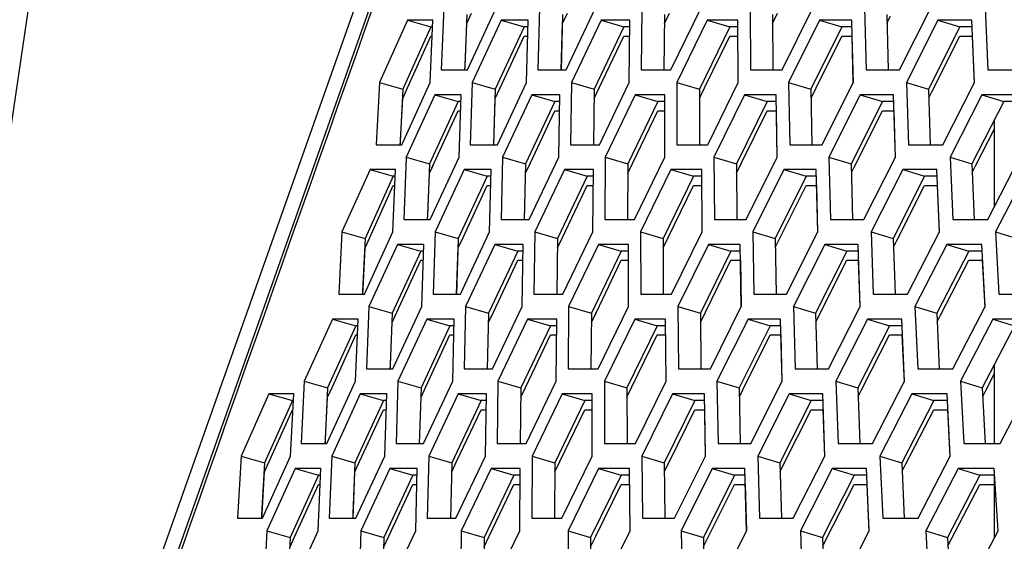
# Model space of a CAD drawing. Header units: millimetres. Extents: x 0 to 420, y 0 to 297.
# Tile 22 of 256: x 87.44 to 91.26, y 88.98 to 91. Entities that reach past the tile are written whole.
import ezdxf

# ---------------------------------------------------------------- set-up
doc = ezdxf.new("R2010")
doc.units = ezdxf.units.MM
doc.header["$LTSCALE"] = 23.1
doc.layers.get('0').update_dxf_attribs({"linetype": 'CONTINUOUS'})
doc.layers.add('DIM_PILOTEES', color=7, linetype='CONTINUOUS')
doc.styles.get("Standard").update_dxf_attribs({"font": 'txt', "width": 0.7})
doc.dimstyles.new('DIMSTYLE_4', dxfattribs={"dimtxt": 2.5, "dimasz": 3.5, "dimexe": 2, "dimexo": 0, "dimtad": 1, "dimdec": 0, "dimlfac": 10, "dimdsep": 46, "dimtxsty": 'Standard', "dimblk": '_FILLED', "dimblk1": '_FILLED', "dimblk2": '_FILLED', "dimcen": 0.09, "dimazin": 2, "dimtp": 0.8, "dimtm": 0.8, "dimtfac": 1, "dimtdec": 0, "dimtofl": 0, "dimtmove": 0, "dimatfit": 3, "dimldrblk": '_FILLED', "dimfxl": 0, "dimtolj": 1, "dimarcsym": 0})

# ---------------------------------------------------------------- blocks, each defined once
blk = doc.blocks.new('_FILLED')
at = {"color": 0, "linetype": 'ByBlock'}
blk.add_solid([(0, 0), (-1, 0.1429), (-1, -0.1429)], dxfattribs=at)
blk = doc.blocks.new('*D10')
at = {"layer": 'DIM_PILOTEES', "color": 2, "linetype": 'Continuous'}
for p, q in [((124.1252, 106.0416), (62.1844, 106.0416)), ((64.1844, 106.0416), (64.1844, 79.644)), ((64.1844, 53.2465), (64.1844, 79.644)), ((101.3716, 53.2465), (62.1844, 53.2465))]:
    blk.add_line(p, q, dxfattribs=at)
at = {"layer": 'DIM_PILOTEES', "color": 2, "linetype": 'Continuous', "xscale": 3.5, "yscale": 3.5, "zscale": 3.5}
for p, rotation in [((64.1844, 106.0416), 90), ((64.1844, 53.2465), 270)]:
    blk.add_blockref('_FILLED', p, dxfattribs=dict(at, rotation=rotation))
at = {"layer": 'DIM_PILOTEES', "color": 2, "linetype": 'Continuous', "insert": (61.0594, 82.8955), "char_height": 2.5, "width": 8.571429, "attachment_point": 2, "rotation": 90, "line_spacing_factor": 0.9}
blk.add_mtext('{\\ftxt;\\W0.0001;\\H0.0001;\\~}{\\ftxt;\\W2.2857142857;\\H2.5; }{\\ftxt;\\W0.0001;\\H0.0001;\\~}', dxfattribs=at)

msp = doc.modelspace()

# ---------------------------------------------------------------- linework, layer by layer
at = {"color": 7, "linetype": 'Continuous'}
for p, q in [((88.6921, 99.3005), (86.5717, 84.905)), ((86.5717, 84.905), (91.1597, 97.886)), ((89.1783, 91.0231), (89.1697, 90.8218)), ((89.1783, 90.9872), (89.1966, 91.0275)), ((89.5492, 91.0231), (89.5437, 90.8075)), ((89.5492, 90.9872), (89.568, 91.0275)), ((89.9445, 91.0231), (89.9425, 90.8075)), ((89.9445, 90.9872), (89.9637, 91.0275)), ((90.3638, 90.9872), (90.3835, 91.0275)), ((90.3638, 91.0231), (90.3655, 90.8075)), ((90.807, 91.0231), (90.8123, 90.8075)), ((88.9478, 91.0007), (89.0383, 90.9748)), ((89.1714, 90.8262), (89.1783, 90.9872)), ((89.3109, 91.0007), (89.4004, 90.9748)), ((89.5445, 90.8075), (89.5492, 90.9872)), ((89.6986, 91.0007), (89.7871, 90.9748)), ((90.1105, 91.0007), (90.1979, 90.9748)), ((90.5463, 91.0007), (90.6326, 90.9748)), ((90.8078, 90.9889), (90.8213, 91.0159)), ((91.0058, 91.0007), (91.091, 90.9748)), ((89.0383, 90.9748), (88.9293, 90.7333)), ((89.0451, 90.9748), (89.0383, 90.9748)), ((89.4004, 90.9748), (89.2886, 90.7333)), ((89.4155, 90.9748), (89.4004, 90.9748)), ((89.7871, 90.9748), (89.6725, 90.7333)), ((89.8103, 90.9748), (89.7871, 90.9748)), ((90.1979, 90.9748), (90.0807, 90.7333)), ((90.2293, 90.9748), (90.1979, 90.9748)), ((90.6326, 90.9748), (90.5129, 90.7333)), ((90.6722, 90.9748), (90.6326, 90.9748)), ((91.091, 90.9748), (90.9688, 90.7333)), ((91.1387, 90.9748), (91.091, 90.9748)), ((88.9474, 90.7377), (89.0383, 90.9389)), ((89.0383, 90.9389), (89.0435, 90.9389)), ((89.3072, 90.7377), (89.4004, 90.9389)), ((89.4004, 90.9389), (89.4145, 90.9389)), ((89.6916, 90.7377), (89.7871, 90.9389)), ((89.7871, 90.9389), (89.8099, 90.9389)), ((90.1002, 90.7377), (90.1979, 90.9389)), ((90.1979, 90.9389), (90.2295, 90.9389)), ((90.5328, 90.7377), (90.6326, 90.9389)), ((90.6326, 90.9389), (90.673, 90.9389)), ((90.9832, 90.726), (91.091, 90.9389)), ((91.091, 90.9389), (91.1401, 90.9389)), ((89.1697, 90.8218), (89.1692, 90.8079)), ((89.1706, 90.8079), (89.1714, 90.8262)), ((88.8387, 90.7592), (88.9293, 90.7333)), ((89.199, 90.7592), (89.2886, 90.7333)), ((89.5839, 90.7592), (89.6725, 90.7333)), ((89.9932, 90.7592), (90.0807, 90.7333)), ((90.4264, 90.7592), (90.5129, 90.7333)), ((90.8835, 90.7592), (90.9688, 90.7333)), ((88.9293, 90.7333), (88.9191, 90.5321)), ((88.9293, 90.6975), (88.9474, 90.7377)), ((89.2886, 90.7333), (89.2814, 90.5182)), ((89.2886, 90.6975), (89.3072, 90.7377)), ((89.6725, 90.7333), (89.6689, 90.5177)), ((89.6725, 90.6975), (89.6916, 90.7377)), ((90.0807, 90.6975), (90.1002, 90.7377)), ((90.0807, 90.7333), (90.0807, 90.5177)), ((90.5129, 90.7333), (90.5165, 90.5177)), ((90.5135, 90.6986), (90.5329, 90.7377)), ((90.9688, 90.7333), (90.976, 90.5177)), ((90.9699, 90.6996), (90.9832, 90.726)), ((88.9211, 90.5365), (88.9293, 90.6975)), ((89.144, 90.685), (89.0334, 90.4435)), ((89.054, 90.7109), (89.144, 90.685)), ((89.1551, 90.685), (89.144, 90.685)), ((89.2826, 90.5182), (89.2886, 90.6975)), ((89.5192, 90.685), (89.4059, 90.4435)), ((89.4302, 90.7109), (89.5192, 90.685)), ((89.5385, 90.685), (89.5192, 90.685)), ((89.9188, 90.685), (89.8028, 90.4435)), ((89.8308, 90.7109), (89.9188, 90.685)), ((89.9463, 90.685), (89.9188, 90.685)), ((90.3425, 90.685), (90.2239, 90.4435)), ((90.2556, 90.7109), (90.3425, 90.685)), ((90.3782, 90.685), (90.3425, 90.685)), ((90.79, 90.685), (90.6689, 90.4435)), ((90.7042, 90.7109), (90.79, 90.685)), ((90.8339, 90.685), (90.79, 90.685)), ((91.2609, 90.685), (91.1374, 90.4435)), ((91.1764, 90.7109), (91.2609, 90.685)), ((91.313, 90.685), (91.2609, 90.685)), ((89.0518, 90.4479), (89.144, 90.6492)), ((89.144, 90.6492), (89.1538, 90.6492)), ((89.4247, 90.4479), (89.5192, 90.6492)), ((89.5192, 90.6492), (89.5379, 90.6492)), ((89.8221, 90.4479), (89.9188, 90.6492)), ((89.9188, 90.6492), (89.9463, 90.6492)), ((90.2436, 90.4479), (90.3425, 90.6492)), ((90.3425, 90.6492), (90.3788, 90.6492)), ((90.6832, 90.4363), (90.79, 90.6492)), ((90.79, 90.6492), (90.835, 90.6492)), ((91.2252, 90.2788), (91.2252, 90.6152)), ((91.1519, 90.4361), (91.2252, 90.5794)), ((88.9191, 90.5321), (88.9184, 90.518)), ((88.9191, 90.5321), (88.9184, 90.518)), ((88.9202, 90.518), (88.9211, 90.5365)), ((88.9202, 90.518), (88.9211, 90.5365)), ((88.9433, 90.4694), (89.0334, 90.4435)), ((89.3167, 90.4694), (89.4059, 90.4435)), ((89.7147, 90.4694), (89.8028, 90.4435)), ((90.1368, 90.4694), (90.2239, 90.4435)), ((90.583, 90.4694), (90.6689, 90.4435)), ((91.0527, 90.4694), (91.1374, 90.4435)), ((88.8025, 90.4211), (88.8929, 90.3952)), ((89.0334, 90.4435), (89.0251, 90.2423)), ((89.0334, 90.4077), (89.0518, 90.4479)), ((89.0334, 90.4077), (89.047, 90.4373)), ((89.1671, 90.4211), (89.2566, 90.3952)), ((89.4059, 90.4435), (89.4005, 90.2279)), ((89.4059, 90.4077), (89.4247, 90.4479)), ((89.5563, 90.4211), (89.6448, 90.3952)), ((89.8028, 90.4435), (89.8011, 90.2279)), ((89.8028, 90.4077), (89.8221, 90.4479)), ((89.9699, 90.4211), (90.0573, 90.3952)), ((90.2239, 90.4077), (90.2436, 90.4479)), ((90.2239, 90.4435), (90.2258, 90.2279)), ((90.238, 90.4366), (90.2436, 90.4479)), ((90.4076, 90.4211), (90.4939, 90.3952)), ((90.6689, 90.4435), (90.6744, 90.2279)), ((90.6697, 90.4094), (90.6832, 90.4363)), ((90.869, 90.4211), (90.9541, 90.3952)), ((91.1374, 90.4435), (91.1466, 90.2279)), ((91.1388, 90.4104), (91.1519, 90.4361)), ((88.8929, 90.3952), (88.7837, 90.1537)), ((88.9001, 90.3952), (88.8929, 90.3952)), ((89.0267, 90.2467), (89.0334, 90.4077)), ((89.2566, 90.3952), (89.1445, 90.1537)), ((89.2721, 90.3952), (89.2566, 90.3952)), ((89.6448, 90.3952), (89.53, 90.1537)), ((89.6685, 90.3952), (89.6448, 90.3952)), ((90.0573, 90.3952), (89.9399, 90.1537)), ((90.0893, 90.3952), (90.0573, 90.3952)), ((90.4939, 90.3952), (90.3739, 90.1537)), ((90.534, 90.3952), (90.4939, 90.3952)), ((90.9541, 90.3952), (90.8316, 90.1537)), ((91.0024, 90.3952), (90.9541, 90.3952)), ((88.8019, 90.1582), (88.8929, 90.3594)), ((88.8929, 90.3594), (88.8986, 90.3594)), ((89.1632, 90.1582), (89.2566, 90.3594)), ((89.2566, 90.3594), (89.2711, 90.3594)), ((89.5491, 90.1582), (89.6448, 90.3594)), ((89.6448, 90.3594), (89.6682, 90.3594)), ((89.9595, 90.1582), (90.0573, 90.3594)), ((90.0573, 90.3594), (90.0895, 90.3594)), ((90.3939, 90.1582), (90.4939, 90.3594)), ((90.4939, 90.3594), (90.5349, 90.3594)), ((90.8461, 90.1464), (90.9541, 90.3594)), ((90.9541, 90.3594), (91.0039, 90.3594)), ((89.0251, 90.2423), (89.0245, 90.2284)), ((89.0259, 90.2283), (89.0267, 90.2467)), ((89.0259, 90.2283), (89.0267, 90.2467)), ((88.6931, 90.1796), (88.7837, 90.1537)), ((88.7837, 90.1537), (88.7737, 89.9525)), ((88.7837, 90.1179), (88.8019, 90.1581)), ((89.0549, 90.1796), (89.1445, 90.1537)), ((89.1445, 90.1537), (89.1375, 89.9386)), ((89.1445, 90.1179), (89.1632, 90.1581)), ((89.4414, 90.1796), (89.53, 90.1537)), ((89.53, 90.1537), (89.5266, 89.9381)), ((89.53, 90.1179), (89.5492, 90.1581)), ((89.5439, 90.1472), (89.5491, 90.1582)), ((89.8523, 90.1796), (89.9399, 90.1537)), ((89.9399, 90.1179), (89.9595, 90.1581)), ((89.9399, 90.1537), (89.9401, 89.9381)), ((90.2874, 90.1796), (90.3739, 90.1537)), ((90.3739, 90.1537), (90.3777, 89.9381)), ((90.3745, 90.1191), (90.3939, 90.1581)), ((90.7463, 90.1796), (90.8316, 90.1537)), ((90.8316, 90.1537), (90.8391, 89.9381)), ((90.8328, 90.1201), (90.8461, 90.1464)), ((91.2288, 90.1796), (91.3128, 90.1537)), ((88.7757, 89.9569), (88.7837, 90.1179)), ((88.9094, 90.1313), (88.9993, 90.1054)), ((89.1386, 89.9386), (89.1445, 90.1179)), ((89.2871, 90.1313), (89.3761, 90.1054)), ((89.6894, 90.1313), (89.7773, 90.1054)), ((90.1159, 90.1313), (90.2028, 90.1054)), ((90.5664, 90.1313), (90.6521, 90.1054)), ((91.0405, 90.1313), (91.1251, 90.1054)), ((88.9993, 90.1054), (88.8886, 89.864)), ((88.907, 89.8684), (88.9993, 90.0696)), ((89.0109, 90.1054), (88.9993, 90.1054)), ((88.9993, 90.0696), (89.0097, 90.0696)), ((89.3761, 90.1054), (89.2626, 89.864)), ((89.2815, 89.8684), (89.3761, 90.0696)), ((89.3959, 90.1054), (89.3761, 90.1054)), ((89.3761, 90.0696), (89.3953, 90.0696)), ((89.7773, 90.1054), (89.6611, 89.864)), ((89.6805, 89.8684), (89.7773, 90.0696)), ((89.8054, 90.1054), (89.7773, 90.1054)), ((89.7773, 90.0696), (89.8054, 90.0696)), ((90.2028, 90.1054), (90.084, 89.864)), ((90.1037, 89.8684), (90.2028, 90.0696)), ((90.2391, 90.1054), (90.2028, 90.1054)), ((90.2028, 90.0696), (90.2397, 90.0696)), ((90.6521, 90.1054), (90.5308, 89.864)), ((90.5451, 89.8568), (90.6521, 90.0696)), ((90.6966, 90.1054), (90.6521, 90.1054)), ((90.6521, 90.0696), (90.6978, 90.0696)), ((91.1251, 90.1054), (91.0012, 89.864)), ((91.0158, 89.8565), (91.1251, 90.0696)), ((91.1777, 90.1054), (91.1251, 90.1054)), ((91.1251, 90.0696), (91.1795, 90.0696)), ((88.7748, 89.9384), (88.7757, 89.9569)), ((88.7748, 89.9384), (88.7757, 89.9569)), ((88.7737, 89.9525), (88.773, 89.9385)), ((88.7985, 89.8898), (88.8886, 89.864)), ((89.1734, 89.8898), (89.2626, 89.864)), ((89.573, 89.8898), (89.6611, 89.864)), ((89.9969, 89.8898), (90.084, 89.864)), ((90.4449, 89.8898), (90.5308, 89.864)), ((90.9166, 89.8898), (91.0012, 89.864)), ((88.6571, 89.8415), (88.7475, 89.8157)), ((88.8886, 89.864), (88.8804, 89.6627)), ((88.8886, 89.8281), (88.907, 89.8684)), ((89.0232, 89.8415), (89.1127, 89.8157)), ((89.2626, 89.864), (89.2574, 89.6484)), ((89.2626, 89.8281), (89.2815, 89.8684)), ((89.2764, 89.8575), (89.2815, 89.8684)), ((89.414, 89.8415), (89.5025, 89.8157)), ((89.6611, 89.864), (89.6596, 89.6484)), ((89.6611, 89.8281), (89.6805, 89.8684)), ((89.6751, 89.8572), (89.6805, 89.8684)), ((89.8293, 89.8415), (89.9168, 89.8157)), ((90.084, 89.8281), (90.1037, 89.8684)), ((90.084, 89.864), (90.0861, 89.6484)), ((90.2688, 89.8415), (90.3551, 89.8157)), ((90.5308, 89.864), (90.5366, 89.6484)), ((90.5316, 89.8299), (90.5451, 89.8568)), ((90.7321, 89.8415), (90.8172, 89.8157)), ((91.0012, 89.864), (91.0107, 89.6484)), ((91.0027, 89.8309), (91.0158, 89.8565)), ((91.2189, 89.8415), (91.3028, 89.8157)), ((88.7475, 89.8157), (88.6381, 89.5742)), ((88.7552, 89.8157), (88.7475, 89.8157)), ((88.882, 89.6671), (88.8886, 89.8281)), ((89.1127, 89.8157), (89.0005, 89.5742)), ((89.1286, 89.8157), (89.1127, 89.8157)), ((89.5025, 89.8157), (89.3875, 89.5742)), ((89.5267, 89.8157), (89.5025, 89.8157)), ((89.9168, 89.8157), (89.7991, 89.5742)), ((89.9492, 89.8157), (89.9168, 89.8157)), ((90.3551, 89.8157), (90.2349, 89.5742)), ((90.3958, 89.8157), (90.3551, 89.8157)), ((90.8172, 89.8157), (90.6945, 89.5742)), ((90.8661, 89.8157), (90.8172, 89.8157)), ((91.3028, 89.8157), (91.1777, 89.5742)), ((88.6563, 89.5786), (88.7475, 89.7798)), ((88.7475, 89.7798), (88.7537, 89.7798)), ((89.0191, 89.5786), (89.1127, 89.7798)), ((89.1127, 89.7798), (89.1277, 89.7798)), ((89.4067, 89.5786), (89.5025, 89.7798)), ((89.5025, 89.7798), (89.5264, 89.7798)), ((89.8187, 89.5786), (89.9168, 89.7798)), ((89.9168, 89.7798), (89.9495, 89.7798)), ((90.2492, 89.5671), (90.3551, 89.7798)), ((90.3551, 89.7798), (90.3967, 89.7798)), ((90.709, 89.5668), (90.8172, 89.7798)), ((90.8172, 89.7798), (90.8676, 89.7798)), ((88.8804, 89.6627), (88.8798, 89.6488)), ((88.8813, 89.6488), (88.882, 89.6671)), ((88.8813, 89.6488), (88.882, 89.6671)), ((91.2252, 89.3586), (91.2252, 89.666)), ((91.1923, 89.5666), (91.2252, 89.6302)), ((88.5476, 89.6001), (88.6381, 89.5742)), ((88.6381, 89.5742), (88.6283, 89.3729)), ((88.6381, 89.5384), (88.6563, 89.5786)), ((88.9108, 89.6001), (89.0005, 89.5742)), ((89.0005, 89.5742), (88.9936, 89.3591)), ((89.0005, 89.5384), (89.0191, 89.5786)), ((89.0141, 89.5678), (89.0191, 89.5786)), ((89.2989, 89.6001), (89.3875, 89.5742)), ((89.3875, 89.5742), (89.3843, 89.3586)), ((89.3875, 89.5384), (89.4067, 89.5786)), ((89.7115, 89.6001), (89.7991, 89.5742)), ((89.7991, 89.5384), (89.8187, 89.5786)), ((89.7991, 89.5742), (89.7995, 89.3586)), ((89.8132, 89.5673), (89.8187, 89.5786)), ((90.1484, 89.6001), (90.2349, 89.5742)), ((90.2349, 89.5742), (90.2389, 89.3586)), ((90.6092, 89.6001), (90.6945, 89.5742)), ((90.6945, 89.5742), (90.7022, 89.3586)), ((91.0936, 89.6001), (91.1777, 89.5742)), ((91.1777, 89.5742), (91.189, 89.3586)), ((88.4104, 89.5518), (88.5012, 89.5259)), ((88.6302, 89.3774), (88.6381, 89.5384)), ((88.7647, 89.5518), (88.8547, 89.5259)), ((88.9947, 89.3591), (89.0005, 89.5384)), ((89.144, 89.5518), (89.233, 89.5259)), ((89.5479, 89.5518), (89.6359, 89.5259)), ((89.9762, 89.5518), (90.0631, 89.5259)), ((90.2355, 89.5396), (90.2492, 89.5671)), ((90.4286, 89.5518), (90.5143, 89.5259)), ((90.6957, 89.5406), (90.709, 89.5668)), ((90.9047, 89.5518), (90.9892, 89.5259)), ((91.1794, 89.5416), (91.1923, 89.5666)), ((88.5012, 89.5259), (88.3932, 89.2844)), ((88.505, 89.5259), (88.5012, 89.5259)), ((88.8547, 89.5259), (88.7438, 89.2844)), ((88.8667, 89.5259), (88.8547, 89.5259)), ((89.233, 89.5259), (89.1193, 89.2844)), ((89.2533, 89.5259), (89.233, 89.5259)), ((89.6359, 89.5259), (89.5195, 89.2844)), ((89.6645, 89.5259), (89.6359, 89.5259)), ((90.0631, 89.5259), (89.944, 89.2844)), ((90.0999, 89.5259), (90.0631, 89.5259)), ((90.5143, 89.5259), (90.3927, 89.2844)), ((90.5593, 89.5259), (90.5143, 89.5259)), ((90.9892, 89.5259), (90.8651, 89.2844)), ((91.0424, 89.5259), (90.9892, 89.5259)), ((88.4111, 89.2888), (88.5012, 89.4901)), ((88.5012, 89.4901), (88.5032, 89.4901)), ((88.7622, 89.2888), (88.8547, 89.4901)), ((88.8547, 89.4901), (88.8655, 89.4901)), ((89.1382, 89.2888), (89.233, 89.4901)), ((89.233, 89.4901), (89.2527, 89.4901)), ((89.5388, 89.2888), (89.6359, 89.4901)), ((89.6359, 89.4901), (89.6645, 89.4901)), ((89.9638, 89.2888), (90.0631, 89.4901)), ((90.0631, 89.4901), (90.1005, 89.4901)), ((90.4071, 89.2772), (90.5143, 89.4901)), ((90.5143, 89.4901), (90.5606, 89.4901)), ((90.8796, 89.2769), (90.9892, 89.4901)), ((90.9892, 89.4901), (91.0442, 89.4901)), ((88.6283, 89.3729), (88.6276, 89.359)), ((88.6293, 89.3589), (88.6302, 89.3774)), ((88.3022, 89.3103), (88.3932, 89.2844)), ((88.6537, 89.3103), (88.7438, 89.2844)), ((89.0301, 89.3103), (89.1193, 89.2844)), ((89.4313, 89.3103), (89.5195, 89.2844)), ((89.857, 89.3103), (89.944, 89.2844)), ((90.3068, 89.3103), (90.3927, 89.2844)), ((90.7804, 89.3103), (90.8651, 89.2844)), ((88.3932, 89.2844), (88.3817, 89.0832)), ((88.3932, 89.2486), (88.4111, 89.2888)), ((88.7438, 89.2844), (88.7352, 89.0693)), ((88.7438, 89.2486), (88.7622, 89.2888)), ((89.1193, 89.2844), (89.1143, 89.0688)), ((89.1193, 89.2486), (89.1382, 89.2888)), ((89.1331, 89.2779), (89.1382, 89.2888)), ((89.5195, 89.2844), (89.5182, 89.0688)), ((89.5195, 89.2486), (89.5388, 89.2888)), ((89.944, 89.2486), (89.9638, 89.2888)), ((89.944, 89.2844), (89.9464, 89.0688)), ((90.3927, 89.2844), (90.3987, 89.0688)), ((90.3936, 89.2504), (90.4071, 89.2772)), ((90.8651, 89.2844), (90.8748, 89.0688)), ((90.8665, 89.2514), (90.8796, 89.2769)), ((88.384, 89.0876), (88.3932, 89.2486)), ((88.6021, 89.2361), (88.4925, 88.9946)), ((88.5117, 89.262), (88.6021, 89.2361)), ((88.6103, 89.2361), (88.6021, 89.2361)), ((88.7373, 89.0876), (88.7438, 89.2486)), ((88.9688, 89.2361), (88.8564, 88.9946)), ((88.8793, 89.262), (88.9688, 89.2361)), ((88.9852, 89.2361), (88.9688, 89.2361)), ((89.3603, 89.2361), (89.245, 88.9946)), ((89.2718, 89.262), (89.3603, 89.2361)), ((89.3849, 89.2361), (89.3603, 89.2361)), ((89.7762, 89.2361), (89.6583, 88.9946)), ((89.6888, 89.262), (89.7762, 89.2361)), ((89.8092, 89.2361), (89.7762, 89.2361)), ((90.2163, 89.2361), (90.0958, 88.9946)), ((90.13, 89.262), (90.2163, 89.2361)), ((90.2575, 89.2361), (90.2163, 89.2361)), ((90.6804, 89.2361), (90.5574, 88.9946)), ((90.5952, 89.262), (90.6804, 89.2361)), ((90.7298, 89.2361), (90.6804, 89.2361)), ((91.168, 89.2361), (91.0425, 88.9946)), ((91.0841, 89.262), (91.168, 89.2361)), ((91.2256, 89.2361), (91.168, 89.2361)), ((91.2252, 88.9947), (91.2252, 89.2361)), ((88.5108, 88.999), (88.6021, 89.2003)), ((88.6021, 89.2003), (88.6088, 89.2003)), ((88.8751, 88.999), (88.9688, 89.2003)), ((88.9688, 89.2003), (88.9843, 89.2003)), ((89.2642, 88.999), (89.3603, 89.2003)), ((89.3603, 89.2003), (89.3847, 89.2003)), ((89.6779, 88.999), (89.7762, 89.2003)), ((89.7762, 89.2003), (89.8095, 89.2003)), ((90.1101, 88.9875), (90.2163, 89.2003)), ((90.2163, 89.2003), (90.2585, 89.2003)), ((90.5718, 88.9873), (90.6804, 89.2003)), ((90.6804, 89.2003), (90.7313, 89.2003)), ((91.0572, 88.987), (91.168, 89.2003)), ((91.168, 89.2003), (91.2256, 89.2003)), ((88.3817, 89.0832), (88.3809, 89.069)), ((88.3829, 89.0689), (88.384, 89.0876)), ((88.7366, 89.0692), (88.7373, 89.0876)), ((88.7366, 89.0692), (88.7373, 89.0876)), ((88.402, 89.0205), (88.4925, 88.9946)), ((88.4925, 88.9588), (88.5108, 88.999)), ((88.506, 88.9885), (88.5108, 88.999)), ((88.7667, 89.0205), (88.8564, 88.9946)), ((88.8564, 88.9588), (88.8751, 88.999)), ((88.8701, 88.9883), (88.8751, 88.999)), ((89.1564, 89.0205), (89.245, 88.9946)), ((89.245, 88.9588), (89.2642, 88.999)), ((89.259, 88.988), (89.2642, 88.999)), ((89.5707, 89.0205), (89.6583, 88.9946)), ((89.6583, 88.9588), (89.6779, 88.999)), ((90.0094, 89.0205), (90.0958, 88.9946)), ((90.4721, 89.0205), (90.5574, 88.9946)), ((90.9585, 89.0205), (91.0425, 88.9946)), ((88.4925, 88.9946), (88.4829, 88.7934)), ((88.8564, 88.9946), (88.8497, 88.7795)), ((89.245, 88.9946), (89.242, 88.779)), ((89.6583, 88.9946), (89.659, 88.779)), ((90.0958, 88.9946), (90.1002, 88.779)), ((90.0965, 88.9601), (90.1101, 88.9875)), ((90.5574, 88.9946), (90.5653, 88.779)), ((90.5586, 88.9612), (90.5718, 88.9873)), ((91.0425, 88.9946), (91.0541, 88.779)), ((91.0442, 88.9621), (91.0572, 88.987))]:
    msp.add_line(p, q, dxfattribs=at)
at = {"color": 3, "linetype": 'Continuous'}
for p, q in [((86.6317, 84.9097), (91.2046, 97.8477)), ((89.0882, 91.049), (89.0781, 90.8075)), ((89.1801, 90.8075), (89.2918, 91.049)), ((89.4601, 91.049), (89.454, 90.8075)), ((89.5628, 90.8075), (89.6772, 91.049)), ((89.8563, 91.049), (89.8544, 90.8075)), ((89.9699, 90.8075), (90.087, 91.049)), ((90.2768, 91.049), (90.2789, 90.8075)), ((90.401, 90.8075), (90.5207, 91.049)), ((90.7211, 91.049), (90.7272, 90.8075)), ((90.8559, 90.8075), (90.9781, 91.049)), ((91.1889, 91.049), (91.1991, 90.8075)), ((88.9478, 91.0007), (88.8387, 90.7592)), ((89.0462, 91.0007), (88.9478, 91.0007)), ((89.0358, 90.7592), (89.0462, 91.0007)), ((89.3109, 91.0007), (89.199, 90.7592)), ((89.4162, 91.0007), (89.3109, 91.0007)), ((89.4098, 90.7592), (89.4162, 91.0007)), ((89.6986, 91.0007), (89.5839, 90.7592)), ((89.8106, 91.0007), (89.6986, 91.0007)), ((89.8083, 90.7592), (89.8106, 91.0007)), ((90.1105, 91.0007), (89.9932, 90.7592)), ((90.2292, 91.0007), (90.1105, 91.0007)), ((90.2309, 90.7592), (90.2292, 91.0007)), ((90.5463, 91.0007), (90.4264, 90.7592)), ((90.6716, 91.0007), (90.5463, 91.0007)), ((90.6774, 90.7592), (90.6716, 91.0007)), ((91.0058, 91.0007), (90.8835, 90.7592)), ((91.1376, 91.0007), (91.0058, 91.0007)), ((91.1475, 90.7592), (91.1376, 91.0007)), ((90.6722, 90.9389), (90.6766, 90.7575)), ((91.1387, 90.9389), (91.1461, 90.7565)), ((89.0781, 90.8075), (89.1801, 90.8075)), ((89.454, 90.8075), (89.5628, 90.8075)), ((89.8544, 90.8075), (89.9699, 90.8075)), ((90.2789, 90.8075), (90.401, 90.8075)), ((90.7272, 90.8075), (90.8559, 90.8075)), ((91.1991, 90.8075), (91.3343, 90.8075)), ((88.8387, 90.7592), (88.8267, 90.5177)), ((88.9254, 90.5177), (89.0358, 90.7592)), ((89.199, 90.7592), (89.1911, 90.5177)), ((89.2966, 90.5177), (89.4098, 90.7592)), ((89.5839, 90.7592), (89.58, 90.5177)), ((89.6924, 90.5177), (89.8083, 90.7592)), ((89.9932, 90.7592), (89.9933, 90.5177)), ((90.1124, 90.5177), (90.2309, 90.7592)), ((90.4264, 90.7592), (90.4307, 90.5177)), ((90.5564, 90.5177), (90.6774, 90.7592)), ((90.8835, 90.7592), (90.8918, 90.5177)), ((91.024, 90.5177), (91.1475, 90.7592)), ((89.054, 90.7109), (88.9433, 90.4694)), ((89.156, 90.7109), (89.054, 90.7109)), ((89.1477, 90.4694), (89.156, 90.7109)), ((89.4302, 90.7109), (89.3167, 90.4694)), ((89.539, 90.7109), (89.4302, 90.7109)), ((89.5348, 90.4694), (89.539, 90.7109)), ((89.8308, 90.7109), (89.7147, 90.4694)), ((89.9464, 90.7109), (89.8308, 90.7109)), ((89.9462, 90.4694), (89.9464, 90.7109)), ((90.2556, 90.7109), (90.1368, 90.4694)), ((90.3778, 90.7109), (90.2556, 90.7109)), ((90.3818, 90.4694), (90.3778, 90.7109)), ((90.7042, 90.7109), (90.583, 90.4694)), ((90.833, 90.7109), (90.7042, 90.7109)), ((90.841, 90.4694), (90.833, 90.7109)), ((91.1764, 90.7109), (91.0527, 90.4694)), ((91.3117, 90.7109), (91.1764, 90.7109)), ((90.3782, 90.6492), (90.3811, 90.4694)), ((90.8339, 90.6492), (90.8399, 90.4671)), ((88.8267, 90.5177), (88.9254, 90.5177)), ((89.1911, 90.5177), (89.2966, 90.5177)), ((89.58, 90.5177), (89.6924, 90.5177)), ((89.9933, 90.5177), (90.1124, 90.5177)), ((90.4307, 90.5177), (90.5564, 90.5177)), ((90.8918, 90.5177), (91.024, 90.5177)), ((88.9433, 90.4694), (88.9335, 90.2279)), ((89.0358, 90.2279), (89.1477, 90.4694)), ((89.3167, 90.4694), (89.3109, 90.2279)), ((89.4202, 90.2279), (89.5348, 90.4694)), ((89.7147, 90.4694), (89.7129, 90.2279)), ((89.8289, 90.2279), (89.9462, 90.4694)), ((90.1368, 90.4694), (90.1392, 90.2279)), ((90.2618, 90.2279), (90.3818, 90.4694)), ((90.583, 90.4694), (90.5894, 90.2279)), ((90.7186, 90.2279), (90.841, 90.4694)), ((91.0527, 90.4694), (91.0632, 90.2279)), ((91.199, 90.2279), (91.3238, 90.4694)), ((88.8025, 90.4211), (88.6931, 90.1796)), ((88.9013, 90.4211), (88.8025, 90.4211)), ((88.8911, 90.1796), (88.9013, 90.4211)), ((89.1671, 90.4211), (89.0549, 90.1796)), ((89.2727, 90.4211), (89.1671, 90.4211)), ((89.2666, 90.1796), (89.2727, 90.4211)), ((89.5563, 90.4211), (89.4414, 90.1796)), ((89.6688, 90.4211), (89.5563, 90.4211)), ((89.6667, 90.1796), (89.6688, 90.4211)), ((89.9699, 90.4211), (89.8523, 90.1796)), ((90.0891, 90.4211), (89.9699, 90.4211)), ((90.0911, 90.1796), (90.0891, 90.4211)), ((90.4076, 90.4211), (90.2874, 90.1796)), ((90.5334, 90.4211), (90.4076, 90.4211)), ((90.5395, 90.1796), (90.5334, 90.4211)), ((90.869, 90.4211), (90.7463, 90.1796)), ((91.0013, 90.4211), (90.869, 90.4211)), ((91.0115, 90.1796), (91.0013, 90.4211)), ((91.3538, 90.4211), (91.2288, 90.1796)), ((90.534, 90.3594), (90.5386, 90.1778)), ((91.0024, 90.3594), (91.01, 90.1768)), ((88.9335, 90.2279), (89.0358, 90.2279)), ((89.3109, 90.2279), (89.4202, 90.2279)), ((89.7129, 90.2279), (89.8289, 90.2279)), ((90.1392, 90.2279), (90.2618, 90.2279)), ((90.5894, 90.2279), (90.7186, 90.2279)), ((91.0632, 90.2279), (91.199, 90.2279)), ((88.6931, 90.1796), (88.6813, 89.9381)), ((88.7805, 89.9381), (88.8911, 90.1796)), ((89.0549, 90.1796), (89.0472, 89.9381)), ((89.1532, 89.9381), (89.2666, 90.1796)), ((89.4414, 90.1796), (89.4378, 89.9381)), ((89.5506, 89.9381), (89.6667, 90.1796)), ((89.8523, 90.1796), (89.8528, 89.9381)), ((89.9723, 89.9381), (90.0911, 90.1796)), ((90.2874, 90.1796), (90.2919, 89.9381)), ((90.4182, 89.9381), (90.5395, 90.1796)), ((90.7463, 90.1796), (90.7549, 89.9381)), ((90.8877, 89.9381), (91.0115, 90.1796)), ((91.2288, 90.1796), (91.2414, 89.9381)), ((88.9094, 90.1313), (88.7985, 89.8898)), ((89.0118, 90.1313), (88.9094, 90.1313)), ((89.0037, 89.8898), (89.0118, 90.1313)), ((89.2871, 90.1313), (89.1734, 89.8898)), ((89.3964, 90.1313), (89.2871, 90.1313)), ((89.3924, 89.8898), (89.3964, 90.1313)), ((89.6894, 90.1313), (89.573, 89.8898)), ((89.8054, 90.1313), (89.6894, 90.1313)), ((89.8055, 89.8898), (89.8054, 90.1313)), ((90.1159, 90.1313), (89.9969, 89.8898)), ((90.2386, 90.1313), (90.1159, 90.1313)), ((90.2428, 89.8898), (90.2386, 90.1313)), ((90.5664, 90.1313), (90.4449, 89.8898)), ((90.6957, 90.1313), (90.5664, 90.1313)), ((90.704, 89.8898), (90.6957, 90.1313)), ((91.0405, 90.1313), (90.9166, 89.8898)), ((91.1764, 90.1313), (91.0405, 90.1313)), ((91.1887, 89.8898), (91.1764, 90.1313)), ((90.2391, 90.0696), (90.2422, 89.8898)), ((90.6966, 90.0696), (90.7028, 89.8875)), ((91.1777, 90.0696), (91.187, 89.8866)), ((88.6813, 89.9381), (88.7805, 89.9381)), ((89.0472, 89.9381), (89.1532, 89.9381)), ((89.4378, 89.9381), (89.5506, 89.9381)), ((89.8528, 89.9381), (89.9723, 89.9381)), ((90.2919, 89.9381), (90.4182, 89.9381)), ((90.7549, 89.9381), (90.8877, 89.9381)), ((91.2414, 89.9381), (91.3807, 89.9381)), ((88.7985, 89.8898), (88.7888, 89.6484)), ((88.8916, 89.6484), (89.0037, 89.8898)), ((89.1734, 89.8898), (89.1679, 89.6484)), ((89.2775, 89.6484), (89.3924, 89.8898)), ((89.573, 89.8898), (89.5715, 89.6484)), ((89.688, 89.6484), (89.8055, 89.8898)), ((89.9969, 89.8898), (89.9995, 89.6484)), ((90.1227, 89.6484), (90.2428, 89.8898)), ((90.4449, 89.8898), (90.4515, 89.6484)), ((90.5813, 89.6484), (90.704, 89.8898)), ((90.9166, 89.8898), (90.9273, 89.6484)), ((91.0636, 89.6484), (91.1887, 89.8898)), ((88.6571, 89.8415), (88.5476, 89.6001)), ((88.7563, 89.8415), (88.6571, 89.8415)), ((88.7463, 89.6001), (88.7563, 89.8415)), ((89.0232, 89.8415), (88.9108, 89.6001)), ((89.1293, 89.8415), (89.0232, 89.8415)), ((89.1234, 89.6001), (89.1293, 89.8415)), ((89.414, 89.8415), (89.2989, 89.6001)), ((89.527, 89.8415), (89.414, 89.8415)), ((89.5251, 89.6001), (89.527, 89.8415)), ((89.8293, 89.8415), (89.7115, 89.6001)), ((89.949, 89.8415), (89.8293, 89.8415)), ((89.9513, 89.6001), (89.949, 89.8415)), ((90.2688, 89.8415), (90.1484, 89.6001)), ((90.3951, 89.8415), (90.2688, 89.8415)), ((90.4015, 89.6001), (90.3951, 89.8415)), ((90.7321, 89.8415), (90.6092, 89.6001)), ((90.865, 89.8415), (90.7321, 89.8415)), ((90.8754, 89.6001), (90.865, 89.8415)), ((91.2189, 89.8415), (91.0936, 89.6001)), ((91.3583, 89.8415), (91.2189, 89.8415)), ((90.3958, 89.7798), (90.4005, 89.5982)), ((90.8661, 89.7798), (90.874, 89.5972)), ((88.7888, 89.6484), (88.8916, 89.6484)), ((89.1679, 89.6484), (89.2775, 89.6484)), ((89.5715, 89.6484), (89.688, 89.6484)), ((89.9995, 89.6484), (90.1227, 89.6484)), ((90.4515, 89.6484), (90.5813, 89.6484)), ((90.9273, 89.6484), (91.0636, 89.6484)), ((88.5476, 89.6001), (88.536, 89.3586)), ((88.6355, 89.3586), (88.7463, 89.6001)), ((88.9108, 89.6001), (88.9033, 89.3586)), ((89.0098, 89.3586), (89.1234, 89.6001)), ((89.2989, 89.6001), (89.2955, 89.3586)), ((89.4088, 89.3586), (89.5251, 89.6001)), ((89.7115, 89.6001), (89.7122, 89.3586)), ((89.8323, 89.3586), (89.9513, 89.6001)), ((90.1484, 89.6001), (90.1532, 89.3586)), ((90.2799, 89.3586), (90.4015, 89.6001)), ((90.6092, 89.6001), (90.618, 89.3586)), ((90.7514, 89.3586), (90.8754, 89.6001)), ((91.0936, 89.6001), (91.1065, 89.3586)), ((91.2464, 89.3586), (91.3728, 89.6001)), ((88.4104, 89.5518), (88.3022, 89.3103)), ((88.5063, 89.5518), (88.4104, 89.5518)), ((88.4943, 89.3103), (88.5063, 89.5518)), ((88.7647, 89.5518), (88.6537, 89.3103)), ((88.8676, 89.5518), (88.7647, 89.5518)), ((88.8597, 89.3103), (88.8676, 89.5518)), ((89.144, 89.5518), (89.0301, 89.3103)), ((89.2537, 89.5518), (89.144, 89.5518)), ((89.25, 89.3103), (89.2537, 89.5518)), ((89.5479, 89.5518), (89.4313, 89.3103)), ((89.6645, 89.5518), (89.5479, 89.5518)), ((89.6648, 89.3103), (89.6645, 89.5518)), ((89.9762, 89.5518), (89.857, 89.3103)), ((90.0995, 89.5518), (89.9762, 89.5518)), ((90.1039, 89.3103), (90.0995, 89.5518)), ((90.4286, 89.5518), (90.3068, 89.3103)), ((90.5585, 89.5518), (90.4286, 89.5518)), ((90.567, 89.3103), (90.5585, 89.5518)), ((90.9047, 89.5518), (90.7804, 89.3103)), ((91.0411, 89.5518), (90.9047, 89.5518)), ((91.0537, 89.3103), (91.0411, 89.5518)), ((90.0999, 89.4901), (90.1032, 89.3103)), ((90.5593, 89.4901), (90.5658, 89.3079)), ((91.0424, 89.4901), (91.052, 89.3069)), ((88.536, 89.3586), (88.6355, 89.3586)), ((88.9033, 89.3586), (89.0098, 89.3586)), ((89.2955, 89.3586), (89.4088, 89.3586)), ((89.7122, 89.3586), (89.8323, 89.3586)), ((90.1532, 89.3586), (90.2799, 89.3586)), ((90.618, 89.3586), (90.7514, 89.3586)), ((91.1065, 89.3586), (91.2464, 89.3586)), ((88.3022, 89.3103), (88.2886, 89.0688)), ((88.3849, 89.0688), (88.4943, 89.3103)), ((88.6537, 89.3103), (88.6442, 89.0688)), ((88.7474, 89.0688), (88.8597, 89.3103)), ((89.0301, 89.3103), (89.0248, 89.0688)), ((89.1349, 89.0688), (89.25, 89.3103)), ((89.4313, 89.3103), (89.4301, 89.0688)), ((89.547, 89.0688), (89.6648, 89.3103)), ((89.857, 89.3103), (89.8598, 89.0688)), ((89.9835, 89.0688), (90.1039, 89.3103)), ((90.3068, 89.3103), (90.3137, 89.0688)), ((90.444, 89.0688), (90.567, 89.3103)), ((90.7804, 89.3103), (90.7914, 89.0688)), ((90.9283, 89.0688), (91.0537, 89.3103)), ((88.5117, 89.262), (88.402, 89.0205)), ((88.6113, 89.262), (88.5117, 89.262)), ((88.6015, 89.0205), (88.6113, 89.262)), ((88.8793, 89.262), (88.7667, 89.0205)), ((88.9859, 89.262), (88.8793, 89.262)), ((88.9802, 89.0205), (88.9859, 89.262)), ((89.2718, 89.262), (89.1564, 89.0205)), ((89.3851, 89.262), (89.2718, 89.262)), ((89.3836, 89.0205), (89.3851, 89.262)), ((89.6888, 89.262), (89.5707, 89.0205)), ((89.8089, 89.262), (89.6888, 89.262)), ((89.8114, 89.0205), (89.8089, 89.262)), ((90.13, 89.262), (90.0094, 89.0205)), ((90.2569, 89.262), (90.13, 89.262)), ((90.2635, 89.0205), (90.2569, 89.262)), ((90.5952, 89.262), (90.4721, 89.0205)), ((90.7287, 89.262), (90.5952, 89.262)), ((90.7394, 89.0205), (90.7287, 89.262)), ((91.0841, 89.262), (90.9585, 89.0205)), ((91.224, 89.262), (91.0841, 89.262)), ((91.2388, 89.0205), (91.224, 89.262)), ((90.2575, 89.2003), (90.2625, 89.0186)), ((90.7298, 89.2003), (90.7379, 89.0176)), ((88.2886, 89.0688), (88.3849, 89.0688)), ((88.6442, 89.0688), (88.7474, 89.0688)), ((89.0248, 89.0688), (89.1349, 89.0688)), ((89.4301, 89.0688), (89.547, 89.0688)), ((89.8598, 89.0688), (89.9835, 89.0688)), ((90.3137, 89.0688), (90.444, 89.0688)), ((90.7914, 89.0688), (90.9283, 89.0688)), ((88.402, 89.0205), (88.3906, 88.779)), ((88.4905, 88.779), (88.6015, 89.0205)), ((88.7667, 89.0205), (88.7594, 88.779)), ((88.8663, 88.779), (88.9802, 89.0205)), ((89.1564, 89.0205), (89.1532, 88.779)), ((89.267, 88.779), (89.3836, 89.0205)), ((89.5707, 89.0205), (89.5716, 88.779)), ((89.6922, 88.779), (89.8114, 89.0205)), ((90.0094, 89.0205), (90.0144, 88.779)), ((90.1417, 88.779), (90.2635, 89.0205)), ((90.4721, 89.0205), (90.4812, 88.779)), ((90.6151, 88.779), (90.7394, 89.0205)), ((90.9585, 89.0205), (90.9717, 88.779)), ((91.1121, 88.779), (91.2388, 89.0205))]:
    msp.add_line(p, q, dxfattribs=at)
msp.add_arc((1427.0327, -382.661), 1419.5894, 160.2161403, 160.7697502, dxfattribs=at)
at = {"color": 7, "linetype": 'Continuous'}
msp.add_open_spline([(88.5315, 99.2474), (87.8199, 94.4031), (87.1072, 89.559), (86.3925, 84.7152)], degree=3, dxfattribs=at)

# ---------------------------------------------------------------- dimensions: what is measured, and where the dimension line sits
at = {"layer": 'DIM_PILOTEES', "color": 2, "linetype": 'Continuous'}
dim = msp.add_linear_dim(base=(64.1844, 53.2465), p1=(124.1252, 106.0416), p2=(101.3716, 53.2465), angle=270, text='{\\ftxt;\\W0.0001;\\H0.0001;\\~}{\\ftxt;\\W2.2857142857;\\H2.5; }{\\ftxt;\\W0.0001;\\H0.0001;\\~}', dimstyle='DIMSTYLE_4', dxfattribs=at)
dim.commit()
dim.dimension.update_dxf_attribs({"geometry": '*D10', "text_midpoint": (64.1844, 82.5384), "dimtype": 160})

doc.saveas('drawing.dxf')
